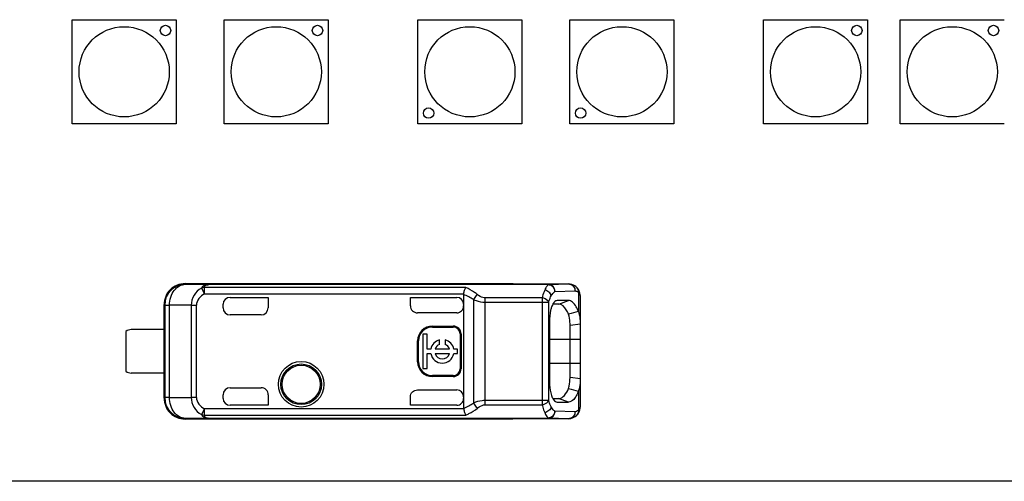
# Model space of a CAD drawing. Header units: millimetres. Extents: x 0 to 210, y 0 to 297.
# Tile 15 of 59: x 124.97 to 132.07, y 145 to 148.33. Entities that reach past the tile are written whole.
import ezdxf

# ---------------------------------------------------------------- set-up
doc = ezdxf.new("R2010")
doc.units = ezdxf.units.MM
doc.header["$LTSCALE"] = 19.36
doc.layers.get('0').update_dxf_attribs({"linetype": 'CONTINUOUS'})

msp = doc.modelspace()

# ---------------------------------------------------------------- linework, layer by layer
at = {"color": 7, "linetype": 'CONTINUOUS'}
for p, q in [((125.35089, 148.32655), (126.10089, 148.32655)), ((125.35089, 147.5763), (125.35089, 148.3263)), ((126.10114, 148.3263), (126.10114, 147.5763)), ((126.44642, 148.32655), (127.19642, 148.32655)), ((126.44642, 147.5763), (126.44642, 148.3263)), ((127.19667, 148.3263), (127.19667, 147.5763)), ((127.84152, 147.5763), (127.84152, 148.3263)), ((127.84177, 148.32655), (128.59177, 148.32655)), ((128.59177, 148.3263), (128.59177, 147.5763)), ((128.93705, 147.5763), (128.93705, 148.3263)), ((128.9373, 148.32655), (129.6873, 148.32655)), ((129.6873, 148.3263), (129.6873, 147.5763)), ((130.33265, 148.32655), (131.08265, 148.32655)), ((130.33265, 147.5763), (130.33265, 148.3263)), ((131.0829, 148.3263), (131.0829, 147.5763)), ((131.31749, 148.32655), (132.06749, 148.32655)), ((131.31749, 147.5763), (131.31749, 148.3263)), ((126.10089, 147.57605), (125.35089, 147.57605)), ((127.19642, 147.57605), (126.44642, 147.57605)), ((128.59177, 147.57605), (127.84177, 147.57605)), ((129.6873, 147.57605), (128.9373, 147.57605)), ((131.08265, 147.57605), (130.33265, 147.57605)), ((132.06749, 147.57605), (131.31749, 147.57605)), ((126.16766, 146.42089), (126.16447, 146.42505)), ((126.16448, 146.42505), (128.52602, 146.42505)), ((128.78254, 146.41915), (126.33546, 146.41915)), ((128.52771, 146.42264), (128.52602, 146.42264)), ((128.52602, 146.42264), (128.92791, 146.42264)), ((128.78254, 146.41915), (128.77853, 146.41876)), ((128.77853, 146.41876), (128.78213, 146.41882)), ((128.92849, 146.42264), (128.92792, 146.42264)), ((128.98509, 146.39951), (128.98504, 146.39955)), ((128.99072, 146.39384), (128.98505, 146.39955)), ((128.9989, 146.38298), (128.99072, 146.39384)), ((126.48852, 146.32643), (126.76352, 146.32643)), ((126.76352, 146.32643), (126.76352, 146.25005)), ((127.78852, 146.32643), (128.12185, 146.32643)), ((127.78852, 146.26511), (127.78852, 146.32643)), ((128.17185, 146.347), (128.17185, 145.52811)), ((128.84513, 146.30346), (128.83893, 146.30226)), ((128.92711, 146.30386), (128.84519, 146.30319)), ((128.85652, 146.27828), (128.92711, 146.30386)), ((129.01352, 145.55144), (129.01352, 146.32361)), ((126.01352, 145.60005), (126.01352, 146.27506)), ((126.01768, 146.2709), (126.01768, 145.60421)), ((126.43852, 146.25005), (126.43852, 146.27643)), ((128.85659, 146.27827), (128.8149, 146.2779)), ((126.71351, 146.20005), (126.48852, 146.20005)), ((128.12185, 146.21509), (127.83854, 146.21509)), ((125.73852, 146.0813), (125.73852, 145.7938)), ((126.01406, 146.0938), (125.77602, 146.0938)), ((127.94685, 146.11917), (128.09685, 146.11917)), ((127.94685, 146.11255), (128.09685, 146.11255)), ((128.78951, 146.15012), (128.78951, 145.7251)), ((128.93856, 146.1265), (129.01347, 146.13674)), ((128.93858, 145.74858), (128.93867, 146.1265)), ((127.84024, 145.86255), (127.84024, 146.01255)), ((127.84685, 145.86255), (127.84685, 146.01255)), ((127.90977, 146.06105), (127.87665, 146.06105)), ((127.87665, 146.06105), (127.87665, 145.81405)), ((127.90977, 145.95412), (127.90977, 146.06105)), ((127.99736, 145.98749), (127.99736, 146.0193)), ((128.03874, 146.0193), (128.03874, 145.98749)), ((128.14685, 146.06255), (128.14685, 145.81255)), ((128.15347, 146.06255), (128.15347, 145.81255)), ((127.93537, 145.95412), (127.90977, 145.95412)), ((128.06969, 145.95412), (127.96642, 145.95412)), ((128.12665, 145.95412), (128.10074, 145.95412)), ((128.12665, 145.92099), (128.12665, 145.95412)), ((127.90977, 145.92099), (127.93537, 145.92099)), ((127.90977, 145.81405), (127.90977, 145.92099)), ((127.96642, 145.92099), (128.06969, 145.92099)), ((128.10074, 145.92099), (128.12665, 145.92099)), ((127.87665, 145.81405), (127.90977, 145.81405)), ((126.01406, 145.7813), (125.77602, 145.7813)), ((128.09685, 145.76255), (127.94685, 145.76255)), ((128.09685, 145.75594), (127.94685, 145.75594)), ((129.01348, 145.73837), (128.93853, 145.74858)), ((126.48852, 145.67505), (126.71351, 145.67505)), ((127.83854, 145.66002), (128.12185, 145.66002)), ((126.43852, 145.59868), (126.43852, 145.62505)), ((126.76352, 145.62505), (126.76352, 145.54868)), ((127.78852, 145.54868), (127.78852, 145.60999)), ((128.81496, 145.59721), (128.85655, 145.59684)), ((126.76352, 145.54868), (126.48852, 145.54868)), ((128.1218, 145.54868), (127.78852, 145.54868)), ((128.83939, 145.57296), (128.84517, 145.57172)), ((128.84523, 145.57192), (128.92722, 145.57124)), ((129.012, 145.52913), (129.01335, 145.54356)), ((129.01335, 145.54356), (129.01352, 145.55141)), ((128.52602, 145.45005), (126.16448, 145.45005)), ((126.33546, 145.45596), (128.78255, 145.45596)), ((128.92791, 145.45247), (128.52602, 145.45247)), ((128.52771, 145.45246), (128.52602, 145.45247)), ((128.92791, 145.45247), (128.92851, 145.45246)), ((128.9851, 145.47561), (128.98502, 145.47555)), ((134.35727, 145.0013), (65.88227, 145.0013))]:
    msp.add_line(p, q, dxfattribs=at)
at = {"color": 9, "linetype": 'CONTINUOUS'}
for p, q in [((126.16766, 146.42089), (126.33546, 146.41915)), ((126.28208, 146.39289), (126.30351, 146.35161)), ((128.18673, 146.3964), (126.30351, 146.3964)), ((126.30351, 146.35161), (126.30351, 146.3964)), ((126.33547, 146.41784), (126.33546, 146.41915)), ((128.78256, 146.41784), (126.33547, 146.41784)), ((128.78254, 146.41915), (128.92791, 146.42264)), ((128.78255, 146.4188), (128.78268, 146.41771)), ((128.82954, 146.36915), (128.97493, 146.37264)), ((126.30351, 146.35161), (128.17221, 146.35161)), ((128.24255, 146.31083), (128.24255, 145.56428)), ((128.32753, 146.29147), (128.32754, 146.32289)), ((128.7375, 146.32289), (128.32754, 146.32289)), ((128.7375, 146.32289), (128.7375, 145.55221)), ((128.99847, 146.36249), (128.99847, 146.22433)), ((126.01768, 146.2709), (126.01352, 146.27506)), ((126.01768, 146.2709), (126.05276, 146.2709)), ((126.20831, 146.26928), (126.05276, 146.2709)), ((126.05276, 145.60421), (126.05276, 146.2709)), ((126.20831, 146.26928), (126.24661, 146.26928)), ((126.20831, 146.26928), (126.20831, 145.60582)), ((126.24661, 145.60582), (126.24661, 146.26928)), ((128.32753, 146.29147), (128.78448, 146.29146)), ((128.32753, 145.55221), (128.32753, 146.29147)), ((128.78448, 145.58363), (128.78448, 146.29146)), ((127.94685, 146.11255), (127.94685, 146.11917)), ((128.09685, 146.11917), (128.09685, 146.11255)), ((127.84024, 146.01255), (127.84685, 146.01255)), ((128.14685, 146.06255), (128.15347, 146.06255)), ((128.78951, 146.02505), (129.01352, 146.02505)), ((127.84685, 145.86255), (127.84024, 145.86255)), ((128.15347, 145.81255), (128.14685, 145.81255)), ((129.01352, 145.85005), (128.78951, 145.85005)), ((127.94685, 145.75594), (127.94685, 145.76255)), ((128.09685, 145.76255), (128.09685, 145.75594)), ((126.01352, 145.60005), (126.01768, 145.60421)), ((126.05276, 145.60421), (126.01768, 145.60421)), ((126.05276, 145.60421), (126.20831, 145.60582)), ((126.24661, 145.60582), (126.20831, 145.60582)), ((128.92722, 145.57124), (128.8565, 145.59684)), ((128.99848, 145.65078), (128.99845, 145.51261)), ((126.30351, 145.5235), (126.28208, 145.48221)), ((128.17221, 145.5235), (126.30351, 145.5235)), ((126.30351, 145.47871), (126.30351, 145.5235)), ((128.78448, 145.58363), (128.32753, 145.58363)), ((128.32753, 145.55221), (128.7375, 145.55221)), ((126.16447, 145.45005), (126.16706, 145.45421)), ((126.33546, 145.45596), (126.16706, 145.45421)), ((126.30351, 145.47871), (128.18702, 145.47871)), ((126.33547, 145.45727), (128.78256, 145.45727)), ((126.33547, 145.45596), (126.33547, 145.45727)), ((128.92791, 145.45247), (128.78255, 145.45596)), ((128.97493, 145.50247), (128.82954, 145.50596))]:
    msp.add_line(p, q, dxfattribs=at)
at = {"color": 7, "linetype": 'CONTINUOUS'}
for points in [[(129.01352, 146.32363), (129.01343, 146.32936), (129.01228, 146.34395), (129.00964, 146.35774), (129.00523, 146.37081), (128.9989, 146.38298)], [(128.98503, 145.47556), (128.98954, 145.47999), (128.99798, 145.49068), (129.0045, 145.50262), (129.00913, 145.51549), (129.012, 145.52913)]]:
    msp.add_lwpolyline(points, dxfattribs=at)
for centre, radius in [((126.02339, 148.2488), 0.0375), ((127.11892, 148.2488), 0.0375), ((131.00515, 148.2488), 0.0375), ((131.98999, 148.2488), 0.0375), ((125.72589, 147.9513), 0.325), ((126.82142, 147.9513), 0.325), ((128.21677, 147.9513), 0.325), ((129.3123, 147.9513), 0.325), ((130.70765, 147.9513), 0.325), ((131.69249, 147.9513), 0.325), ((127.91927, 147.6538), 0.0375), ((129.0148, 147.6538), 0.0375), ((127.00102, 145.70005), 0.16425), ((127.00102, 145.70005), 0.1375)]:
    msp.add_circle(centre, radius, dxfattribs=at)
at = {"color": 9, "linetype": 'CONTINUOUS'}
msp.add_circle((127.00102, 145.70005), 0.14645, dxfattribs=at)
at = {"color": 7, "linetype": 'CONTINUOUS'}
for centre, radius, start, end in [((126.16352, 146.27506), 0.15, 89.630927, 179.98469), ((128.12185, 146.27642), 0.05001, 0.007626, 89.991814), ((128.20142, 146.34704), 0.02957, 171.098525, 180.062486), ((126.48852, 146.25005), 0.05, 180, 270), ((133.12194, 130.54695), 16.21133, 104.736299, 104.993759), ((125.77602, 146.0313), 0.0625, 90, 126.869898), ((127.94685, 146.01255), 0.10661, 90, 180), ((127.94685, 146.01255), 0.1, 90, 180), ((128.09685, 146.06255), 0.05661, 0, 90), ((128.09685, 146.06255), 0.05, 0, 90), ((128.01805, 145.93755), 0.08432, 104.204189, 168.672739), ((128.01805, 145.93755), 0.08432, 11.327261, 75.795811), ((128.01805, 145.93755), 0.05423, 112.507816, 162.215345), ((128.01805, 145.93755), 0.05423, 17.784655, 67.492184), ((128.01805, 145.93755), 0.08432, 191.327261, 348.672739), ((128.01805, 145.93755), 0.05423, 197.784655, 342.215345), ((127.94685, 145.86255), 0.10661, 180, 270), ((127.94685, 145.86255), 0.1, 180, 270), ((128.09685, 145.81255), 0.05661, 270, 360), ((128.09685, 145.81255), 0.05, 270, 360), ((125.77602, 145.8438), 0.0625, 233.130102, 270), ((126.48852, 145.62505), 0.05, 90, 180), ((134.3183, 165.8883), 20.92561, 255.072323, 255.271801), ((128.90781, 145.69899), 0.10269, 331.998112, 338.67224), ((126.16352, 145.60005), 0.15, 180.000825, 270.368479), ((126.16768, 145.60422), 0.15001, 180.00334, 269.760034), ((128.12185, 145.59868), 0.05, 269.939039, 359.97329), ((128.8569, 145.63774), 0.0409, 269.502626, 278.957993), ((128.20141, 145.52807), 0.02955, 179.93864, 188.901458)]:
    msp.add_arc(centre, radius, start, end, dxfattribs=at)
at = {"color": 9, "linetype": 'CONTINUOUS'}
for centre, radius, start, end in [((126.16768, 146.27089), 0.15001, 90.00985, 179.9947), ((128.77584, 146.36476), 0.05393, 53.861398, 57.134238), ((128.92778, 146.37832), 0.04432, 80.265378, 89.81529), ((128.92778, 145.49679), 0.04432, 270.192719, 279.737072)]:
    msp.add_arc(centre, radius, start, end, dxfattribs=at)
at = {"color": 7, "linetype": 'CONTINUOUS'}
for centre, major_axis, ratio, start_param, end_param in [((126.48852, 146.27643), (0, 0.05), 0.9999939, 0, 1.5707963), ((126.71351, 146.25005), (0.05001, 0), 0.9998477, -1.5707963, 0), ((127.83852, 146.2651), (0.03537, -0.03537), 0.9996955, -2.3563468, -0.7852459), ((128.12185, 146.2651), (0, 0.05001), 0.9998477, -3.1415927, -1.5707963), ((126.71351, 145.62505), (0.05001, 0), 0.9998477, -0.0000006, 1.5707963), ((128.12185, 145.61001), (0, 0.05001), 0.9998477, -1.5707962, 0), ((126.48852, 145.59868), (0, 0.05), 0.9999939, -4.712389, -3.1415927)]:
    msp.add_ellipse(centre, major_axis=major_axis, ratio=ratio, start_param=start_param, end_param=end_param, dxfattribs=at)
at = {"color": 9, "linetype": 'CONTINUOUS'}
for points, knots in [([(126.05276, 146.2709), (126.05285, 146.2902), (126.05854, 146.32794), (126.08297, 146.37715), (126.12062, 146.41184), (126.15255, 146.42078), (126.16766, 146.42089)], [0, 0, 0, 0, 0.2793413, 0.5426976, 0.7812092, 1, 1, 1, 1]), ([(126.28208, 146.39289), (126.26086, 146.38013), (126.22305, 146.34465), (126.20853, 146.29415), (126.20831, 146.26928)], [0, 0, 0, 0, 0.4989139, 1, 1, 1, 1]), ([(126.33546, 146.41915), (126.323, 146.41912), (126.3001, 146.4179), (126.28597, 146.40038), (126.28208, 146.39289)], [0, 0, 0, 0, 0.5963431, 1, 1, 1, 1]), ([(126.30351, 146.3964), (126.30413, 146.40158), (126.30923, 146.4169), (126.32653, 146.41733), (126.33547, 146.41784)], [0, 0, 0, 0, 0.3682676, 1, 1, 1, 1]), ([(128.27088, 146.34656), (128.26442, 146.35186), (128.23837, 146.3716), (128.20928, 146.3873), (128.18673, 146.3964)], [0, 0, 0, 0, 0.2557243, 1, 1, 1, 1]), ([(128.75591, 146.37914), (128.7541, 146.37513), (128.74659, 146.35686), (128.7411, 146.33781), (128.7375, 146.32289)], [0, 0, 0, 0, 0.2227938, 1, 1, 1, 1]), ([(128.80289, 146.33741), (128.80071, 146.34774), (128.78782, 146.36739), (128.76704, 146.37727), (128.75591, 146.37914)], [0, 0, 0, 0, 0.483533, 1, 1, 1, 1]), ([(128.78256, 146.41784), (128.78091, 146.41656), (128.77377, 146.41015), (128.7682, 146.40217), (128.7644, 146.39572)], [0, 0, 0, 0, 0.2181417, 1, 1, 1, 1]), ([(128.78256, 146.41781), (128.78644, 146.41703), (128.79451, 146.41618), (128.8017, 146.41226), (128.8051, 146.41006)], [0, 0, 0, 0, 0.4945828, 1, 1, 1, 1]), ([(128.80289, 146.33741), (128.80484, 146.34097), (128.81194, 146.35284), (128.82128, 146.36384), (128.82954, 146.36915)], [0, 0, 0, 0, 0.2922052, 1, 1, 1, 1]), ([(128.93527, 146.422), (128.94612, 146.42014), (128.9673, 146.4073), (128.9749, 146.38408), (128.97493, 146.37264)], [0, 0, 0, 0, 0.4902876, 1, 1, 1, 1]), ([(128.97493, 146.37264), (128.97693, 146.37269), (128.98565, 146.37194), (128.99352, 146.36698), (128.99847, 146.36249)], [0, 0, 0, 0, 0.2301748, 1, 1, 1, 1]), ([(128.99846, 146.3625), (128.99883, 146.36598), (128.99891, 146.3794), (128.99241, 146.39285), (128.98509, 146.39951)], [0, 0, 0, 0, 0.2611911, 1, 1, 1, 1]), ([(126.30351, 146.35161), (126.28816, 146.34357), (126.26037, 146.32109), (126.24682, 146.2865), (126.24661, 146.26928)], [0, 0, 0, 0, 0.5016635, 1, 1, 1, 1]), ([(128.27088, 146.34656), (128.26795, 146.34443), (128.25639, 146.33437), (128.2474, 146.32144), (128.24255, 146.31083)], [0, 0, 0, 0, 0.2371485, 1, 1, 1, 1]), ([(128.24255, 146.31083), (128.24869, 146.30791), (128.27578, 146.29702), (128.30516, 146.29182), (128.32753, 146.29147)], [0, 0, 0, 0, 0.2330087, 1, 1, 1, 1]), ([(128.32755, 146.32289), (128.322, 146.32295), (128.30126, 146.32579), (128.28253, 146.33681), (128.27088, 146.34656)], [0, 0, 0, 0, 0.267612, 1, 1, 1, 1]), ([(128.78448, 146.29146), (128.78296, 146.29528), (128.77194, 146.31156), (128.75243, 146.32023), (128.7375, 146.32289)], [0, 0, 0, 0, 0.2133207, 1, 1, 1, 1]), ([(128.78448, 146.29146), (128.78576, 146.29583), (128.79075, 146.31157), (128.79715, 146.32691), (128.80289, 146.33741)], [0, 0, 0, 0, 0.2753885, 1, 1, 1, 1]), ([(129.01352, 146.32361), (129.01351, 146.33151), (129.0125, 146.34621), (129.00366, 146.35871), (128.99846, 146.3625)], [0, 0, 0, 0, 0.5510304, 1, 1, 1, 1]), ([(126.20831, 145.60582), (126.20853, 145.58095), (126.22304, 145.53045), (126.26086, 145.49498), (126.28208, 145.48221)], [0, 0, 0, 0, 0.5010744, 1, 1, 1, 1]), ([(126.24661, 145.60582), (126.24664, 145.58861), (126.26044, 145.554), (126.28817, 145.53158), (126.30351, 145.5235)], [0, 0, 0, 0, 0.498221, 1, 1, 1, 1]), ([(128.18702, 145.47871), (128.19443, 145.48174), (128.22417, 145.4951), (128.25189, 145.51296), (128.27088, 145.52855)], [0, 0, 0, 0, 0.2458568, 1, 1, 1, 1]), ([(128.32753, 145.58363), (128.31982, 145.58347), (128.29067, 145.5817), (128.26208, 145.57319), (128.24255, 145.56428)], [0, 0, 0, 0, 0.2641789, 1, 1, 1, 1]), ([(128.24255, 145.56428), (128.24743, 145.5536), (128.25644, 145.54067), (128.26801, 145.53064), (128.27088, 145.52855)], [0, 0, 0, 0, 0.7680223, 1, 1, 1, 1]), ([(128.27088, 145.52855), (128.2746, 145.53162), (128.29105, 145.54394), (128.31171, 145.55205), (128.32753, 145.55221)], [0, 0, 0, 0, 0.2334677, 1, 1, 1, 1]), ([(128.7375, 145.55221), (128.74274, 145.55314), (128.76094, 145.55838), (128.77936, 145.57075), (128.78448, 145.58363)], [0, 0, 0, 0, 0.2774086, 1, 1, 1, 1]), ([(128.7375, 145.55221), (128.73878, 145.54689), (128.74373, 145.52779), (128.75004, 145.50896), (128.75592, 145.49595)], [0, 0, 0, 0, 0.2767388, 1, 1, 1, 1]), ([(128.8029, 145.53769), (128.80072, 145.52735), (128.78784, 145.5077), (128.76705, 145.49782), (128.75592, 145.49595)], [0, 0, 0, 0, 0.4835459, 1, 1, 1, 1]), ([(128.8029, 145.53769), (128.80112, 145.54094), (128.79367, 145.5557), (128.78809, 145.57135), (128.78448, 145.58363)], [0, 0, 0, 0, 0.2247305, 1, 1, 1, 1]), ([(128.82954, 145.50596), (128.82706, 145.50754), (128.81609, 145.51618), (128.80816, 145.52807), (128.8029, 145.53769)], [0, 0, 0, 0, 0.2116187, 1, 1, 1, 1]), ([(128.99845, 145.51261), (129.00368, 145.51637), (129.01245, 145.52892), (129.01351, 145.54357), (129.01352, 145.55144)], [0, 0, 0, 0, 0.4498972, 1, 1, 1, 1]), ([(126.28208, 145.48221), (126.28587, 145.47466), (126.30028, 145.45731), (126.32304, 145.45599), (126.33547, 145.45596)], [0, 0, 0, 0, 0.4049383, 1, 1, 1, 1]), ([(126.30351, 145.47871), (126.30332, 145.476), (126.30548, 145.47097), (126.30914, 145.46279), (126.32082, 145.45809), (126.32981, 145.45752), (126.33547, 145.45727)], [0, 0, 0, 0, 0.1887293, 0.3646991, 0.6063128, 1, 1, 1, 1]), ([(128.75592, 145.49595), (128.75786, 145.49165), (128.76476, 145.47761), (128.77387, 145.46403), (128.78256, 145.45727)], [0, 0, 0, 0, 0.299889, 1, 1, 1, 1]), ([(128.78169, 145.45637), (128.7938, 145.45677), (128.81889, 145.46812), (128.82905, 145.49342), (128.82954, 145.50596)], [0, 0, 0, 0, 0.4913504, 1, 1, 1, 1]), ([(128.78254, 145.45596), (128.79463, 145.45599), (128.82014, 145.46745), (128.82951, 145.49331), (128.82954, 145.50596)], [0, 0, 0, 0, 0.4888288, 1, 1, 1, 1]), ([(128.82954, 145.50596), (128.82863, 145.49384), (128.82024, 145.4754), (128.80266, 145.46302), (128.79143, 145.45831), (128.78545, 145.45786), (128.78256, 145.45729)], [0, 0, 0, 0, 0.5020295, 0.7546845, 0.8782804, 1, 1, 1, 1]), ([(128.97493, 145.50247), (128.9749, 145.49103), (128.9673, 145.4678), (128.94612, 145.45497), (128.93527, 145.45311)], [0, 0, 0, 0, 0.5097023, 1, 1, 1, 1]), ([(128.99845, 145.51261), (128.99665, 145.51097), (128.98995, 145.50553), (128.98114, 145.50231), (128.97493, 145.50247)], [0, 0, 0, 0, 0.2825593, 1, 1, 1, 1]), ([(128.99845, 145.51261), (128.99882, 145.50914), (128.99891, 145.49572), (128.99241, 145.48227), (128.9851, 145.47562)], [0, 0, 0, 0, 0.2612036, 1, 1, 1, 1])]:
    msp.add_open_spline(points, degree=3, knots=knots, dxfattribs=at)
for points in [[(126.30351, 146.3964), (126.29628, 146.39669), (126.28883, 146.39552), (126.28208, 146.39289)], [(128.7644, 146.39572), (128.76125, 146.39037), (128.75846, 146.3848), (128.75591, 146.37914)], [(128.80764, 146.40832), (128.81975, 146.39948), (128.82846, 146.384), (128.82955, 146.36905)], [(128.24255, 146.31083), (128.22059, 146.32561), (128.1966, 146.3376), (128.17185, 146.347)], [(128.17186, 145.5281), (128.1966, 145.5375), (128.22059, 145.54949), (128.24256, 145.56427)], [(126.28208, 145.48221), (126.28883, 145.47959), (126.29628, 145.47842), (126.30351, 145.47871)]]:
    msp.add_open_spline(points, degree=3, dxfattribs=at)
at = {"color": 7, "linetype": 'CONTINUOUS'}
for points, knots in [([(128.17221, 146.35161), (128.17363, 146.3606), (128.17718, 146.3759), (128.18276, 146.39103), (128.18673, 146.3964)], [0, 0, 0, 0, 0.5769454, 1, 1, 1, 1]), ([(128.82954, 146.36915), (128.82951, 146.3818), (128.82014, 146.40766), (128.79463, 146.41912), (128.78253, 146.41915)], [0, 0, 0, 0, 0.5111751, 1, 1, 1, 1]), ([(128.9851, 146.3995), (128.98134, 146.40291), (128.96517, 146.41576), (128.944, 146.42269), (128.92842, 146.42264)], [0, 0, 0, 0, 0.2455896, 1, 1, 1, 1]), ([(128.83893, 146.30228), (128.83761, 146.30184), (128.83191, 146.29937), (128.82715, 146.29509), (128.82399, 146.29148)], [0, 0, 0, 0, 0.2237608, 1, 1, 1, 1]), ([(128.99847, 146.22433), (128.99416, 146.23604), (128.98273, 146.26044), (128.96214, 146.29238), (128.93749, 146.30381), (128.92717, 146.30361)], [0, 0, 0, 0, 0.334835, 0.7230477, 1, 1, 1, 1]), ([(128.80524, 146.25672), (128.80263, 146.24927), (128.79307, 146.21457), (128.78971, 146.1784), (128.78939, 146.15037)], [0, 0, 0, 0, 0.219659, 1, 1, 1, 1]), ([(128.82399, 146.29148), (128.8228, 146.29012), (128.81776, 146.28378), (128.81376, 146.27666), (128.81107, 146.27099)], [0, 0, 0, 0, 0.2231574, 1, 1, 1, 1]), ([(128.92793, 146.20557), (128.92315, 146.21632), (128.90859, 146.24625), (128.87955, 146.27847), (128.85659, 146.27827)], [0, 0, 0, 0, 0.3387062, 1, 1, 1, 1]), ([(128.93867, 146.1265), (128.93863, 146.13377), (128.93783, 146.16036), (128.93426, 146.18725), (128.92793, 146.20557)], [0, 0, 0, 0, 0.2727065, 1, 1, 1, 1]), ([(129.01352, 146.13629), (129.01351, 146.14356), (129.01291, 146.16969), (129.01029, 146.19656), (129.0032, 146.21416)], [0, 0, 0, 0, 0.2768033, 1, 1, 1, 1]), ([(128.92793, 145.66955), (128.92984, 145.67528), (128.93637, 145.70118), (128.93821, 145.72798), (128.93858, 145.74858)], [0, 0, 0, 0, 0.2267053, 1, 1, 1, 1]), ([(129.00347, 145.66164), (129.00555, 145.66698), (129.01279, 145.6921), (129.01351, 145.71846), (129.01352, 145.73874)], [0, 0, 0, 0, 0.2204671, 1, 1, 1, 1]), ([(128.78939, 145.72536), (128.78942, 145.71556), (128.79076, 145.67981), (128.79636, 145.64384), (128.80493, 145.61927)], [0, 0, 0, 0, 0.2735961, 1, 1, 1, 1]), ([(128.86327, 145.59734), (128.87653, 145.59943), (128.90527, 145.62158), (128.92003, 145.65141), (128.92793, 145.66955)], [0, 0, 0, 0, 0.4040433, 1, 1, 1, 1]), ([(126.16706, 145.45421), (126.15198, 145.45433), (126.12015, 145.4633), (126.08267, 145.49801), (126.05842, 145.54722), (126.05281, 145.58492), (126.05276, 145.60421)], [0, 0, 0, 0, 0.2185583, 0.4569073, 0.7203386, 1, 1, 1, 1]), ([(128.81069, 145.60502), (128.81165, 145.60296), (128.81531, 145.59567), (128.81979, 145.58875), (128.82366, 145.58431)], [0, 0, 0, 0, 0.2786329, 1, 1, 1, 1]), ([(128.82366, 145.58431), (128.82486, 145.58293), (128.82935, 145.57824), (128.83496, 145.57445), (128.83939, 145.57295)], [0, 0, 0, 0, 0.2819643, 1, 1, 1, 1]), ([(128.99848, 145.65078), (128.99416, 145.63905), (128.98469, 145.61821), (128.96483, 145.5875), (128.94168, 145.57137), (128.92727, 145.57138)], [0, 0, 0, 0, 0.3371436, 0.6111162, 1, 1, 1, 1]), ([(128.17221, 145.5235), (128.17363, 145.5145), (128.17737, 145.49921), (128.18303, 145.48408), (128.18702, 145.47871)], [0, 0, 0, 0, 0.5766347, 1, 1, 1, 1]), ([(128.92851, 145.45246), (128.93385, 145.45245), (128.95455, 145.45455), (128.97376, 145.4653), (128.9851, 145.47561)], [0, 0, 0, 0, 0.2585311, 1, 1, 1, 1])]:
    msp.add_open_spline(points, degree=3, knots=knots, dxfattribs=at)
for points in [[(128.7812, 146.41888), (128.79007, 146.41876), (128.79916, 146.41567), (128.80656, 146.41077)], [(128.80656, 146.41077), (128.81976, 146.40201), (128.82894, 146.38499), (128.82954, 146.36915)], [(128.81107, 146.27099), (128.80887, 146.26634), (128.80694, 146.26156), (128.80524, 146.25672)], [(129.0032, 146.21416), (129.00181, 146.21763), (129.00021, 146.22101), (128.99847, 146.22432)], [(127.80318, 145.64535), (127.8122, 145.65438), (127.82578, 145.66002), (127.83854, 145.66002)], [(127.78852, 145.60999), (127.78852, 145.62275), (127.79416, 145.63633), (127.80318, 145.64535)], [(128.80493, 145.61927), (128.80662, 145.61443), (128.80852, 145.60966), (128.81069, 145.60502)]]:
    msp.add_open_spline(points, degree=3, dxfattribs=at)

doc.saveas('drawing.dxf')
